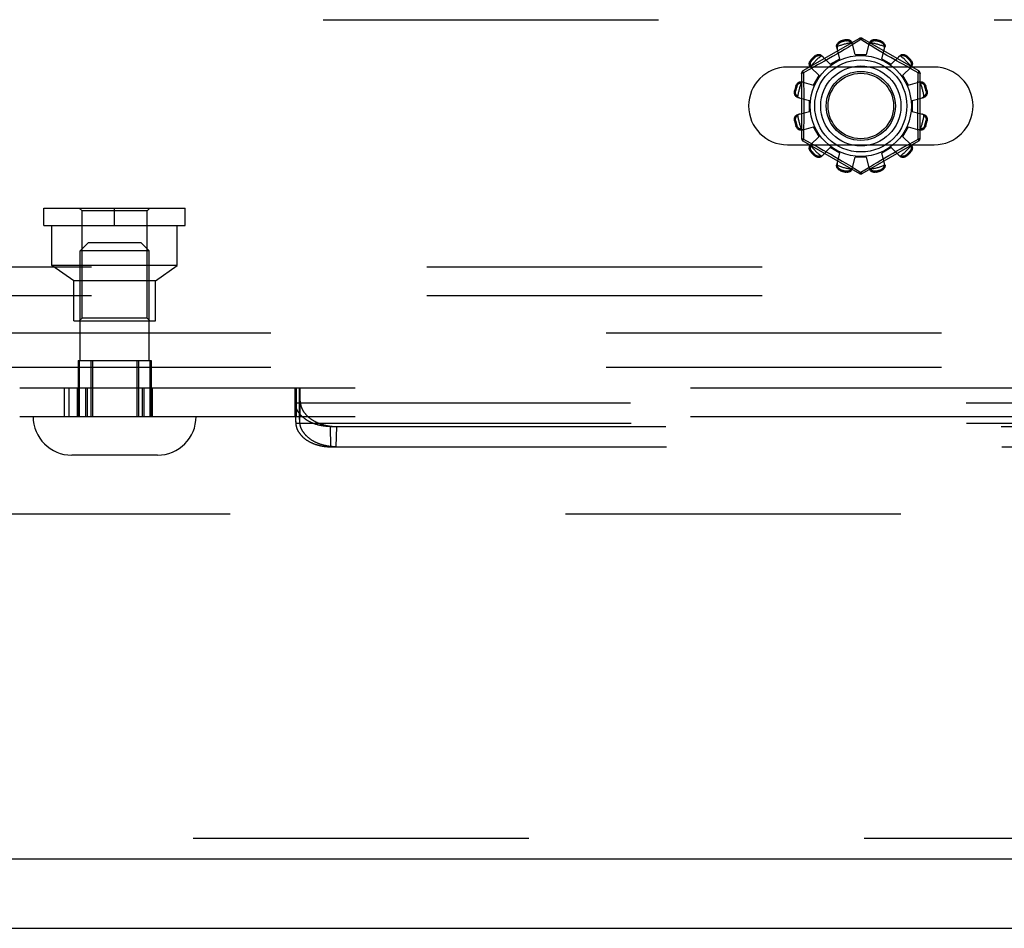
# Model space of a CAD drawing. Header units: inches. Extents: x 0 to 221, y 0 to 143.
# Tile 73 of 256: x 82.54 to 86.11, y 33.45 to 36.74. Entities that reach past the tile are written whole.
import ezdxf

# ---------------------------------------------------------------- set-up
doc = ezdxf.new("R2010")
doc.units = ezdxf.units.IN
doc.header["$LTSCALE"] = 12.142857
doc.header["$MEASUREMENT"] = 0
doc.linetypes.add('HIDDEN', pattern=[0.2, 0.1, -0.1])
doc.layers.get('0').update_dxf_attribs({"linetype": 'CONTINUOUS'})
for name, color, linetype in [('DEFAULT_2', 8, 'HIDDEN'), ('RIGHTHAND_DOOR_ASSEMBLY', 7, 'CONTINUOUS'), ('SUBPANEL', 7, 'CONTINUOUS')]:
    doc.layers.add(name, color=color, linetype=linetype)

msp = doc.modelspace()

# ---------------------------------------------------------------- linework, layer by layer
at = {"color": 7, "linetype": 'Continuous'}
msp.add_line((37.2492, 33.4456), (97.1452, 33.4456), dxfattribs=at)
at = {"layer": 'DEFAULT_2', "color": 8, "linetype": 'HIDDEN'}
for p, q in [((81.213, 36.7371), (89.963, 36.7371)), ((85.583, 36.6694), (85.3785, 36.5513)), ((85.5149, 36.6595), (85.5159, 36.6557)), ((85.5348, 36.6608), (85.5338, 36.6645)), ((85.588, 36.6648), (85.5531, 36.6435)), ((85.568, 36.6106), (85.557, 36.6528)), ((85.5914, 36.6627), (85.588, 36.6648)), ((85.6111, 36.6507), (85.5914, 36.6627)), ((85.7975, 36.5513), (85.593, 36.6694)), ((85.608, 36.6106), (85.619, 36.6528)), ((85.6255, 36.642), (85.6111, 36.6507)), ((85.6421, 36.6645), (85.6411, 36.6608)), ((85.66, 36.6557), (85.661, 36.6595)), ((85.5009, 36.6124), (85.486, 36.6037)), ((85.5123, 36.5957), (85.5007, 36.6377)), ((85.5156, 36.6211), (85.5009, 36.6124)), ((85.5294, 36.6293), (85.5156, 36.6211)), ((85.5419, 36.6368), (85.5294, 36.6293)), ((85.5531, 36.6435), (85.5419, 36.6368)), ((85.568, 36.6106), (85.608, 36.6106)), ((85.6422, 36.6319), (85.6255, 36.642)), ((85.6549, 36.6243), (85.6422, 36.6319)), ((85.6686, 36.6162), (85.6549, 36.6243)), ((85.6636, 36.5957), (85.6752, 36.6377)), ((85.6827, 36.6079), (85.6686, 36.6162)), ((85.4072, 36.5915), (85.41, 36.5887)), ((85.4316, 36.573), (85.4156, 36.5642)), ((85.4238, 36.6025), (85.4211, 36.6053)), ((85.4438, 36.5798), (85.4316, 36.573)), ((85.4571, 36.5873), (85.4438, 36.5798)), ((85.447, 36.6067), (85.4776, 36.5757)), ((85.4712, 36.5953), (85.4571, 36.5873)), ((85.486, 36.6037), (85.4712, 36.5953)), ((85.4776, 36.5757), (85.5123, 36.5957)), ((85.6636, 36.5957), (85.6983, 36.5757)), ((85.6969, 36.5997), (85.6827, 36.6079)), ((85.7107, 36.5918), (85.6969, 36.5997)), ((85.6983, 36.5757), (85.7289, 36.6067)), ((85.742, 36.5743), (85.7302, 36.5809)), ((85.7528, 36.5683), (85.742, 36.5743)), ((85.7549, 36.6053), (85.7521, 36.6025)), ((85.7659, 36.5887), (85.7687, 36.5915)), ((85.8536, 36.5652), (85.3223, 36.5652)), ((85.3735, 36.5427), (85.3735, 36.3065)), ((85.3978, 36.5544), (85.38, 36.5447)), ((85.38, 36.5447), (85.3803, 36.533)), ((85.4156, 36.5642), (85.3978, 36.5544)), ((85.4058, 36.5656), (85.4369, 36.5349)), ((85.739, 36.5349), (85.7701, 36.5656)), ((85.7712, 36.5582), (85.7528, 36.5683)), ((85.796, 36.5447), (85.7712, 36.5582)), ((85.8025, 36.3065), (85.8025, 36.5427)), ((85.3748, 36.5118), (85.4169, 36.5003)), ((85.4169, 36.5003), (85.4369, 36.5349)), ((85.739, 36.5349), (85.759, 36.5003)), ((85.759, 36.5003), (85.8011, 36.5118)), ((85.348, 36.4788), (85.3518, 36.4778)), ((85.3569, 36.4966), (85.3531, 36.4976)), ((85.8229, 36.4976), (85.8191, 36.4966)), ((85.8241, 36.4778), (85.8279, 36.4788)), ((85.3597, 36.4556), (85.402, 36.4446)), ((85.402, 36.4046), (85.402, 36.4446)), ((85.774, 36.4446), (85.8162, 36.4556)), ((85.774, 36.4446), (85.774, 36.4046)), ((85.3597, 36.3936), (85.402, 36.4046)), ((85.774, 36.4046), (85.8162, 36.3936)), ((85.3518, 36.3714), (85.348, 36.3704)), ((85.8279, 36.3704), (85.8241, 36.3714)), ((85.3531, 36.3515), (85.3569, 36.3526)), ((85.3748, 36.3373), (85.4169, 36.3489)), ((85.4369, 36.3143), (85.4169, 36.3489)), ((85.759, 36.3489), (85.739, 36.3143)), ((85.759, 36.3489), (85.8011, 36.3373)), ((85.8191, 36.3526), (85.8229, 36.3515)), ((85.3785, 36.2979), (85.583, 36.1798)), ((85.38, 36.3045), (85.4047, 36.291)), ((85.4047, 36.291), (85.4231, 36.2808)), ((85.4058, 36.2836), (85.4369, 36.3143)), ((85.593, 36.1798), (85.7975, 36.2979)), ((85.739, 36.3143), (85.7701, 36.2836)), ((85.7603, 36.285), (85.7782, 36.2948)), ((85.7782, 36.2948), (85.796, 36.3045)), ((85.796, 36.3045), (85.7957, 36.3162)), ((85.3223, 36.284), (85.8536, 36.284)), ((85.41, 36.2605), (85.4072, 36.2577)), ((85.4397, 36.2717), (85.452, 36.2648)), ((85.447, 36.2425), (85.4776, 36.2735)), ((85.452, 36.2648), (85.4652, 36.2573)), ((85.4652, 36.2573), (85.479, 36.2494)), ((85.5123, 36.2535), (85.4776, 36.2735)), ((85.5007, 36.2114), (85.5123, 36.2535)), ((85.6983, 36.2735), (85.6636, 36.2535)), ((85.6752, 36.2114), (85.6636, 36.2535)), ((85.69, 36.2454), (85.7047, 36.2539)), ((85.6983, 36.2735), (85.7289, 36.2425)), ((85.7047, 36.2539), (85.7188, 36.2619)), ((85.7188, 36.2619), (85.7321, 36.2694)), ((85.7321, 36.2694), (85.7443, 36.2762)), ((85.7443, 36.2762), (85.7603, 36.285)), ((85.7687, 36.2577), (85.7659, 36.2605)), ((85.4211, 36.2439), (85.4238, 36.2467)), ((85.479, 36.2494), (85.4932, 36.2412)), ((85.4932, 36.2412), (85.5074, 36.233)), ((85.5074, 36.233), (85.521, 36.2249)), ((85.521, 36.2249), (85.5337, 36.2173)), ((85.5337, 36.2173), (85.5505, 36.2072)), ((85.557, 36.1964), (85.568, 36.2386)), ((85.608, 36.2386), (85.568, 36.2386)), ((85.619, 36.1964), (85.608, 36.2386)), ((85.6341, 36.2124), (85.6466, 36.2199)), ((85.6466, 36.2199), (85.6604, 36.2281)), ((85.6604, 36.2281), (85.675, 36.2367)), ((85.675, 36.2367), (85.69, 36.2454)), ((85.7521, 36.2467), (85.7549, 36.2439)), ((85.5159, 36.1935), (85.5149, 36.1897)), ((85.5338, 36.1846), (85.5348, 36.1884)), ((85.5505, 36.2072), (85.5648, 36.1985)), ((85.5648, 36.1985), (85.5845, 36.1865)), ((85.5845, 36.1865), (85.588, 36.1844)), ((85.588, 36.1844), (85.6229, 36.2056)), ((85.6229, 36.2056), (85.6341, 36.2124)), ((85.6411, 36.1884), (85.6421, 36.1846)), ((85.661, 36.1897), (85.66, 36.1935)), ((82.6305, 36.0541), (83.1425, 36.0541)), ((82.6305, 35.9911), (82.6305, 36.0541)), ((82.7685, 36.0441), (82.7585, 36.0541)), ((83.0045, 36.0441), (82.7685, 36.0441)), ((82.7685, 35.6561), (82.7685, 36.0441)), ((82.8865, 35.9911), (82.8865, 36.0541)), ((83.0045, 36.0441), (83.0145, 36.0541)), ((83.0045, 35.6561), (83.0045, 36.0441)), ((83.1425, 35.9911), (83.1425, 36.0541)), ((82.6305, 35.9911), (83.1425, 35.9911)), ((82.6595, 35.8461), (82.6595, 35.9911)), ((83.1135, 35.8461), (83.1135, 35.9911)), ((82.7915, 35.9296), (82.7615, 35.8996)), ((83.0115, 35.8996), (82.7615, 35.8996)), ((82.7615, 35.5026), (82.7615, 35.8996)), ((82.7915, 35.9296), (82.9815, 35.9296)), ((82.9815, 35.9296), (83.0115, 35.8996)), ((83.0115, 35.5026), (83.0115, 35.8996)), ((90.088, 35.8411), (81.088, 35.8411)), ((83.1135, 35.8461), (82.6595, 35.8461)), ((82.739, 35.7911), (82.6595, 35.8461)), ((83.034, 35.7911), (83.1135, 35.8461)), ((83.034, 35.7911), (82.739, 35.7911)), ((82.739, 35.6461), (82.739, 35.7911)), ((83.034, 35.6461), (83.034, 35.7911)), ((90.088, 35.7371), (81.088, 35.7371)), ((82.739, 35.6461), (83.034, 35.6461)), ((82.7685, 35.6561), (82.7585, 35.6461)), ((83.0045, 35.6561), (82.7685, 35.6561)), ((83.0045, 35.6561), (83.0145, 35.6461)), ((82.7546, 35.5026), (83.0184, 35.5026)), ((82.7546, 35.5026), (82.7546, 35.2996)), ((82.7585, 35.5026), (82.7585, 35.2996)), ((82.8005, 35.5026), (82.8005, 35.2996)), ((82.8066, 35.5026), (82.8066, 35.2996)), ((82.9664, 35.5026), (82.9664, 35.2996)), ((82.9725, 35.5026), (82.9725, 35.2996)), ((83.0145, 35.5026), (83.0145, 35.2996)), ((83.0184, 35.5026), (83.0184, 35.2996)), ((82.5429, 35.4036), (92.103, 35.4036)), ((82.7034, 35.4036), (82.7034, 35.2996)), ((82.7211, 35.4036), (82.7211, 35.2996)), ((82.7513, 35.4036), (82.7513, 35.2996)), ((82.7561, 35.4036), (82.7561, 35.2996)), ((82.7806, 35.4036), (82.7806, 35.2996)), ((82.7868, 35.4036), (82.7868, 35.2996)), ((82.9865, 35.4036), (82.9865, 35.2996)), ((82.9928, 35.4036), (82.9928, 35.2996)), ((83.0172, 35.4036), (83.0172, 35.2996)), ((83.0221, 35.4036), (83.0221, 35.2996)), ((83.5395, 35.4036), (83.5395, 35.2996)), ((83.5419, 35.3948), (83.542, 35.3962)), ((83.5424, 35.4036), (83.5424, 35.2996)), ((83.5432, 35.2996), (83.5432, 35.4036)), ((83.5434, 35.4036), (83.5434, 35.2996)), ((83.5542, 35.4036), (83.5542, 35.2996)), ((83.5552, 35.4036), (83.5552, 35.2996)), ((83.5554, 35.2996), (83.5554, 35.4036)), ((83.5572, 35.4036), (83.5572, 35.2996)), ((83.5403, 35.3551), (83.5405, 35.3654)), ((83.5405, 35.3654), (83.5408, 35.3733)), ((83.5408, 35.3733), (83.541, 35.3793)), ((83.541, 35.3793), (83.5412, 35.3836)), ((83.5412, 35.3836), (83.5414, 35.3866)), ((83.5414, 35.3866), (83.5415, 35.3893)), ((83.5415, 35.3893), (83.5417, 35.3919)), ((83.5417, 35.3919), (83.5418, 35.3934)), ((83.5418, 35.3934), (83.5419, 35.3948)), ((83.5568, 35.3941), (83.5567, 35.3955)), ((83.5569, 35.3926), (83.5568, 35.3941)), ((83.557, 35.391), (83.5569, 35.3926)), ((83.5572, 35.3884), (83.557, 35.391)), ((83.5573, 35.3856), (83.5572, 35.3884)), ((83.5575, 35.3815), (83.5573, 35.3856)), ((83.5577, 35.377), (83.5575, 35.3815)), ((83.5579, 35.3708), (83.5577, 35.377)), ((83.5582, 35.3625), (83.5579, 35.3708)), ((83.5584, 35.3551), (83.5582, 35.3625)), ((83.5402, 35.3522), (83.5403, 35.3551)), ((83.5404, 35.349), (83.5402, 35.3522)), ((83.542, 35.2786), (83.5402, 35.3521)), ((83.542, 35.2814), (83.5403, 35.3551)), ((83.5404, 35.349), (91.1055, 35.349)), ((83.5567, 35.2814), (83.5584, 35.3551)), ((82.5429, 35.2996), (91.3842, 35.2996)), ((83.5422, 35.2879), (83.5423, 35.2898)), ((83.5423, 35.2898), (83.5424, 35.2915)), ((83.5424, 35.2931), (83.5425, 35.294)), ((83.5424, 35.2915), (83.5424, 35.2931)), ((83.5425, 35.294), (83.5426, 35.2949)), ((83.5426, 35.2949), (83.5426, 35.2957)), ((83.5561, 35.2953), (83.556, 35.2961)), ((83.5561, 35.2945), (83.5561, 35.2953)), ((83.5562, 35.2936), (83.5561, 35.2945)), ((83.5562, 35.2926), (83.5562, 35.2936)), ((83.5563, 35.2909), (83.5562, 35.2926)), ((83.5564, 35.2892), (83.5563, 35.2909)), ((83.542, 35.2814), (83.5421, 35.2852)), ((83.542, 35.2814), (83.542, 35.2786)), ((83.542, 35.2786), (83.5421, 35.2755)), ((83.5421, 35.2852), (83.5422, 35.2879)), ((83.5421, 35.2755), (91.1038, 35.2755)), ((83.5565, 35.2866), (83.5564, 35.2892)), ((83.5566, 35.2837), (83.5565, 35.2866)), ((83.5567, 35.2814), (83.5566, 35.2837)), ((83.668, 35.2633), (90.9778, 35.2633)), ((83.6698, 35.1898), (83.668, 35.2633)), ((83.6888, 35.1898), (83.6905, 35.2633)), ((83.6698, 35.1898), (90.9761, 35.1898)), ((83.0415, 35.1596), (82.7315, 35.1596)), ((95.4472, 34.9456), (68.8432, 34.9456))]:
    msp.add_line(p, q, dxfattribs=at)
for points in [[(85.5007, 36.6377), (85.5003, 36.6395), (85.5002, 36.6414), (85.5003, 36.6433), (85.5006, 36.6452), (85.5012, 36.6471), (85.502, 36.6489), (85.503, 36.6507), (85.5042, 36.6523), (85.5056, 36.6539), (85.5072, 36.6554), (85.509, 36.6567), (85.5109, 36.6578), (85.5129, 36.6587), (85.5149, 36.6595)], [(85.503, 36.6396), (85.5032, 36.6406), (85.5034, 36.6416), (85.5037, 36.6426), (85.5041, 36.6436), (85.5044, 36.6446), (85.5049, 36.6455), (85.5053, 36.6465), (85.5058, 36.6474), (85.5064, 36.6483), (85.507, 36.6492), (85.5077, 36.6501), (85.5085, 36.651), (85.5094, 36.6519), (85.5105, 36.6528), (85.5116, 36.6536), (85.5129, 36.6544), (85.5143, 36.6551), (85.5159, 36.6557)], [(85.5338, 36.6645), (85.5359, 36.6649), (85.5381, 36.6651), (85.5403, 36.6651), (85.5425, 36.6648), (85.5446, 36.6644), (85.5467, 36.6637), (85.5485, 36.6629), (85.5503, 36.6619), (85.5519, 36.6607), (85.5533, 36.6593), (85.5546, 36.6578), (85.5556, 36.6562), (85.5564, 36.6545), (85.557, 36.6528)], [(85.5348, 36.6608), (85.5365, 36.661), (85.5381, 36.6612), (85.5396, 36.6611), (85.541, 36.661), (85.5423, 36.6607), (85.5435, 36.6604), (85.5447, 36.66), (85.5458, 36.6596), (85.5468, 36.6591), (85.5477, 36.6586), (85.5486, 36.6581), (85.5495, 36.6575), (85.5503, 36.6569), (85.5511, 36.6562), (85.5519, 36.6555), (85.5526, 36.6548), (85.5534, 36.6541), (85.5541, 36.6533)], [(85.5588, 36.6457), (85.5584, 36.6471), (85.5578, 36.6484), (85.5571, 36.6497), (85.5562, 36.651), (85.5552, 36.6522), (85.5541, 36.6533)], [(85.583, 36.6694), (85.5833, 36.6695), (85.5838, 36.6693), (85.5843, 36.669), (85.5849, 36.6685), (85.5856, 36.6678), (85.5864, 36.6669), (85.5872, 36.6659), (85.588, 36.6648)], [(85.588, 36.6648), (85.5888, 36.6659), (85.5896, 36.6669), (85.5903, 36.6678), (85.591, 36.6685), (85.5916, 36.669), (85.5922, 36.6693), (85.5926, 36.6694), (85.593, 36.6694)], [(85.6219, 36.6533), (85.6207, 36.6522), (85.6197, 36.651), (85.6189, 36.6497), (85.6181, 36.6484), (85.6176, 36.6471), (85.6171, 36.6457)], [(85.619, 36.6528), (85.6196, 36.6545), (85.6203, 36.6562), (85.6214, 36.6578), (85.6226, 36.6593), (85.6241, 36.6607), (85.6257, 36.6619), (85.6274, 36.6629), (85.6293, 36.6637), (85.6313, 36.6644), (85.6334, 36.6648), (85.6356, 36.6651), (85.6378, 36.6651), (85.64, 36.6649), (85.6421, 36.6645)], [(85.6219, 36.6533), (85.6226, 36.6541), (85.6233, 36.6548), (85.624, 36.6555), (85.6248, 36.6562), (85.6256, 36.6569), (85.6265, 36.6575), (85.6273, 36.6581), (85.6282, 36.6586), (85.6292, 36.6591), (85.6302, 36.6596), (85.6313, 36.66), (85.6324, 36.6604), (85.6336, 36.6607), (85.6349, 36.661), (85.6363, 36.6611), (85.6379, 36.6612), (85.6395, 36.661), (85.6411, 36.6608)], [(85.66, 36.6557), (85.6616, 36.6551), (85.6631, 36.6544), (85.6643, 36.6536), (85.6655, 36.6528), (85.6665, 36.6519), (85.6674, 36.651), (85.6682, 36.6501), (85.6689, 36.6492), (85.6695, 36.6483), (85.6701, 36.6474), (85.6706, 36.6465), (85.6711, 36.6455), (85.6715, 36.6446), (85.6719, 36.6436), (85.6722, 36.6426), (85.6725, 36.6416), (85.6727, 36.6406), (85.6729, 36.6396)], [(85.661, 36.6595), (85.6631, 36.6587), (85.6651, 36.6578), (85.667, 36.6567), (85.6687, 36.6554), (85.6703, 36.6539), (85.6718, 36.6523), (85.673, 36.6507), (85.674, 36.6489), (85.6748, 36.6471), (85.6753, 36.6452), (85.6756, 36.6433), (85.6757, 36.6414), (85.6756, 36.6395), (85.6752, 36.6377)], [(85.4211, 36.6053), (85.4227, 36.6067), (85.4245, 36.608), (85.4265, 36.609), (85.4285, 36.6099), (85.4306, 36.6106), (85.4326, 36.611), (85.4347, 36.6112), (85.4367, 36.6112), (85.4387, 36.611), (85.4406, 36.6105), (85.4424, 36.6099), (85.4441, 36.609), (85.4456, 36.6079), (85.447, 36.6067)], [(85.503, 36.6396), (85.5026, 36.6381), (85.5023, 36.6365), (85.5022, 36.635), (85.5022, 36.6335), (85.5024, 36.632), (85.5027, 36.6306)], [(85.6733, 36.6306), (85.6736, 36.632), (85.6738, 36.6335), (85.6738, 36.635), (85.6737, 36.6365), (85.6734, 36.6381), (85.6729, 36.6396)], [(85.7289, 36.6067), (85.7303, 36.6079), (85.7318, 36.609), (85.7335, 36.6099), (85.7353, 36.6105), (85.7373, 36.611), (85.7393, 36.6112), (85.7413, 36.6112), (85.7433, 36.611), (85.7454, 36.6106), (85.7474, 36.6099), (85.7495, 36.609), (85.7514, 36.608), (85.7532, 36.6067), (85.7549, 36.6053)], [(85.4058, 36.5656), (85.4046, 36.5669), (85.4036, 36.5684), (85.4027, 36.5701), (85.402, 36.572), (85.4016, 36.5739), (85.4013, 36.5759), (85.4013, 36.5779), (85.4015, 36.5799), (85.402, 36.582), (85.4026, 36.5841), (85.4035, 36.5861), (85.4046, 36.588), (85.4058, 36.5898), (85.4072, 36.5915)], [(85.4069, 36.5683), (85.4065, 36.5693), (85.4062, 36.5703), (85.406, 36.5713), (85.4058, 36.5723), (85.4056, 36.5734), (85.4055, 36.5744), (85.4054, 36.5754), (85.4054, 36.5765), (85.4055, 36.5776), (85.4056, 36.5787), (85.4057, 36.5798), (85.406, 36.581), (85.4063, 36.5822), (85.4067, 36.5835), (85.4073, 36.5848), (85.408, 36.5861), (85.409, 36.5874), (85.41, 36.5887)], [(85.4238, 36.6025), (85.4252, 36.6036), (85.4265, 36.6045), (85.4278, 36.6052), (85.4291, 36.6058), (85.4304, 36.6063), (85.4316, 36.6066), (85.4328, 36.6068), (85.4339, 36.607), (85.435, 36.6071), (85.4361, 36.6071), (85.4371, 36.6071), (85.4382, 36.607), (85.4392, 36.6069), (85.4402, 36.6068), (85.4413, 36.6066), (85.4423, 36.6063), (85.4433, 36.606), (85.4443, 36.6057)], [(85.4522, 36.6015), (85.4511, 36.6025), (85.4499, 36.6033), (85.4486, 36.6041), (85.4473, 36.6048), (85.4458, 36.6053), (85.4443, 36.6057)], [(85.7302, 36.5809), (85.7174, 36.5881), (85.7107, 36.5918)], [(85.7317, 36.6057), (85.7301, 36.6053), (85.7287, 36.6048), (85.7273, 36.6041), (85.726, 36.6033), (85.7248, 36.6025), (85.7238, 36.6015)], [(85.7317, 36.6057), (85.7327, 36.606), (85.7337, 36.6063), (85.7347, 36.6066), (85.7357, 36.6068), (85.7367, 36.6069), (85.7378, 36.607), (85.7388, 36.6071), (85.7399, 36.6071), (85.7409, 36.6071), (85.7421, 36.607), (85.7432, 36.6068), (85.7444, 36.6066), (85.7456, 36.6063), (85.7468, 36.6058), (85.7481, 36.6052), (85.7495, 36.6045), (85.7508, 36.6036), (85.7521, 36.6025)], [(85.7659, 36.5887), (85.767, 36.5874), (85.7679, 36.5861), (85.7686, 36.5847), (85.7692, 36.5834), (85.7696, 36.5822), (85.77, 36.581), (85.7702, 36.5798), (85.7704, 36.5787), (85.7705, 36.5775), (85.7705, 36.5765), (85.7705, 36.5754), (85.7704, 36.5744), (85.7703, 36.5733), (85.7701, 36.5723), (85.7699, 36.5713), (85.7697, 36.5703), (85.7694, 36.5693), (85.7691, 36.5683)], [(85.7687, 36.5915), (85.7701, 36.5898), (85.7713, 36.588), (85.7724, 36.5861), (85.7733, 36.5841), (85.774, 36.582), (85.7744, 36.5799), (85.7746, 36.5779), (85.7746, 36.5759), (85.7744, 36.5739), (85.7739, 36.572), (85.7732, 36.5701), (85.7724, 36.5684), (85.7713, 36.5669), (85.7701, 36.5656)], [(85.3735, 36.5427), (85.3736, 36.543), (85.3739, 36.5433), (85.3745, 36.5436), (85.3752, 36.5439), (85.3762, 36.5441), (85.3773, 36.5444), (85.3786, 36.5445), (85.38, 36.5447)], [(85.38, 36.5447), (85.3794, 36.5459), (85.3789, 36.5471), (85.3785, 36.5482), (85.3783, 36.5492), (85.3782, 36.55), (85.3781, 36.5506), (85.3783, 36.5511), (85.3785, 36.5513)], [(85.4069, 36.5683), (85.4073, 36.5668), (85.4078, 36.5653), (85.4084, 36.5639), (85.4092, 36.5626), (85.4101, 36.5614), (85.4111, 36.5604)], [(85.7649, 36.5604), (85.7658, 36.5614), (85.7667, 36.5626), (85.7675, 36.5639), (85.7681, 36.5653), (85.7687, 36.5668), (85.7691, 36.5683)], [(85.7949, 36.4971), (85.7957, 36.533), (85.796, 36.5447)], [(85.7975, 36.5513), (85.7977, 36.5511), (85.7978, 36.5506), (85.7978, 36.55), (85.7976, 36.5492), (85.7974, 36.5482), (85.797, 36.5471), (85.7965, 36.5459), (85.796, 36.5447)], [(85.796, 36.5447), (85.7974, 36.5446), (85.7986, 36.5444), (85.7997, 36.5441), (85.8007, 36.5439), (85.8015, 36.5436), (85.802, 36.5433), (85.8024, 36.543), (85.8025, 36.5427)], [(85.3531, 36.4976), (85.3538, 36.4997), (85.3547, 36.5017), (85.3559, 36.5036), (85.3572, 36.5054), (85.3586, 36.507), (85.3602, 36.5084), (85.3619, 36.5096), (85.3636, 36.5106), (85.3655, 36.5114), (85.3674, 36.5119), (85.3693, 36.5123), (85.3712, 36.5124), (85.373, 36.5122), (85.3748, 36.5118)], [(85.3569, 36.4966), (85.3575, 36.4982), (85.3582, 36.4997), (85.3589, 36.501), (85.3598, 36.5021), (85.3606, 36.5031), (85.3615, 36.504), (85.3624, 36.5048), (85.3633, 36.5055), (85.3642, 36.5062), (85.3652, 36.5067), (85.3661, 36.5072), (85.367, 36.5077), (85.368, 36.5081), (85.3689, 36.5085), (85.3699, 36.5088), (85.3709, 36.5091), (85.3719, 36.5094), (85.373, 36.5096)], [(85.3819, 36.5099), (85.3805, 36.5102), (85.379, 36.5104), (85.3775, 36.5104), (85.376, 36.5103), (85.3745, 36.51), (85.373, 36.5096)], [(85.3803, 36.533), (85.381, 36.4971), (85.3813, 36.485), (85.3815, 36.4729), (85.3816, 36.4608), (85.3817, 36.4487), (85.3818, 36.4367), (85.3818, 36.4246), (85.3818, 36.4125), (85.3817, 36.4004), (85.3816, 36.3883), (85.3815, 36.3762), (85.3813, 36.3641), (85.381, 36.352)], [(85.803, 36.5096), (85.8014, 36.51), (85.7999, 36.5103), (85.7984, 36.5104), (85.7969, 36.5104), (85.7954, 36.5102), (85.794, 36.5099)], [(85.8011, 36.5118), (85.8029, 36.5122), (85.8047, 36.5124), (85.8066, 36.5123), (85.8086, 36.5119), (85.8105, 36.5114), (85.8123, 36.5106), (85.8141, 36.5096), (85.8157, 36.5084), (85.8173, 36.507), (85.8187, 36.5054), (85.82, 36.5036), (85.8212, 36.5017), (85.8221, 36.4997), (85.8229, 36.4976)], [(85.803, 36.5096), (85.804, 36.5094), (85.805, 36.5091), (85.806, 36.5088), (85.807, 36.5085), (85.808, 36.5081), (85.8089, 36.5077), (85.8099, 36.5072), (85.8108, 36.5067), (85.8117, 36.5062), (85.8126, 36.5055), (85.8135, 36.5048), (85.8144, 36.504), (85.8153, 36.5031), (85.8162, 36.5021), (85.817, 36.501), (85.8178, 36.4997), (85.8185, 36.4982), (85.8191, 36.4966)], [(85.3597, 36.4556), (85.358, 36.4562), (85.3564, 36.457), (85.3547, 36.458), (85.3532, 36.4592), (85.3519, 36.4607), (85.3507, 36.4623), (85.3497, 36.464), (85.3488, 36.4659), (85.3482, 36.4679), (85.3477, 36.47), (85.3475, 36.4722), (85.3474, 36.4744), (85.3476, 36.4766), (85.348, 36.4788)], [(85.3593, 36.4585), (85.3585, 36.4592), (85.3577, 36.4599), (85.357, 36.4607), (85.3563, 36.4614), (85.3557, 36.4622), (85.3551, 36.4631), (85.3545, 36.464), (85.3539, 36.4649), (85.3534, 36.4658), (85.353, 36.4668), (85.3525, 36.4679), (85.3521, 36.469), (85.3518, 36.4702), (85.3516, 36.4716), (85.3514, 36.473), (85.3514, 36.4745), (85.3515, 36.4761), (85.3518, 36.4778)], [(85.7957, 36.3162), (85.7949, 36.3521), (85.7947, 36.3641), (85.7945, 36.3762), (85.7943, 36.3883), (85.7942, 36.4004), (85.7941, 36.4125), (85.7941, 36.4246), (85.7941, 36.4367), (85.7942, 36.4488), (85.7943, 36.4608), (85.7945, 36.473), (85.7947, 36.4851), (85.7949, 36.4971)], [(85.8279, 36.4788), (85.8283, 36.4766), (85.8285, 36.4744), (85.8285, 36.4722), (85.8282, 36.47), (85.8278, 36.4679), (85.8271, 36.4659), (85.8263, 36.464), (85.8253, 36.4623), (85.8241, 36.4607), (85.8227, 36.4592), (85.8212, 36.458), (85.8196, 36.457), (85.8179, 36.4562), (85.8162, 36.4556)], [(85.8241, 36.4778), (85.8244, 36.4761), (85.8245, 36.4745), (85.8245, 36.473), (85.8243, 36.4715), (85.8241, 36.4702), (85.8238, 36.469), (85.8234, 36.4679), (85.823, 36.4668), (85.8225, 36.4658), (85.822, 36.4648), (85.8214, 36.4639), (85.8209, 36.4631), (85.8203, 36.4622), (85.8196, 36.4614), (85.8189, 36.4607), (85.8182, 36.4599), (85.8174, 36.4592), (85.8167, 36.4585)], [(85.3593, 36.4585), (85.3604, 36.4574), (85.3616, 36.4564), (85.3628, 36.4555), (85.3641, 36.4548), (85.3655, 36.4542), (85.3669, 36.4537)], [(85.8091, 36.4537), (85.8104, 36.4542), (85.8118, 36.4548), (85.8131, 36.4555), (85.8144, 36.4564), (85.8155, 36.4574), (85.8167, 36.4585)], [(85.3669, 36.3954), (85.3655, 36.395), (85.3641, 36.3944), (85.3628, 36.3937), (85.3616, 36.3928), (85.3604, 36.3918), (85.3593, 36.3907)], [(85.8167, 36.3907), (85.8155, 36.3918), (85.8144, 36.3928), (85.8131, 36.3937), (85.8118, 36.3944), (85.8104, 36.395), (85.8091, 36.3954)], [(85.348, 36.3704), (85.3476, 36.3726), (85.3474, 36.3747), (85.3475, 36.377), (85.3477, 36.3792), (85.3482, 36.3813), (85.3488, 36.3833), (85.3497, 36.3852), (85.3507, 36.3869), (85.3519, 36.3885), (85.3532, 36.3899), (85.3547, 36.3912), (85.3564, 36.3922), (85.358, 36.393), (85.3597, 36.3936)], [(85.3518, 36.3714), (85.3515, 36.3731), (85.3514, 36.3747), (85.3514, 36.3762), (85.3516, 36.3776), (85.3518, 36.379), (85.3522, 36.3802), (85.3525, 36.3813), (85.353, 36.3824), (85.3534, 36.3834), (85.3539, 36.3843), (85.3545, 36.3852), (85.3551, 36.3861), (85.3557, 36.3869), (85.3563, 36.3877), (85.357, 36.3885), (85.3577, 36.3893), (85.3585, 36.39), (85.3593, 36.3907)], [(85.8162, 36.3936), (85.8179, 36.393), (85.8196, 36.3922), (85.8212, 36.3912), (85.8227, 36.3899), (85.8241, 36.3885), (85.8253, 36.3869), (85.8263, 36.3852), (85.8271, 36.3833), (85.8278, 36.3813), (85.8282, 36.3792), (85.8285, 36.377), (85.8285, 36.3747), (85.8283, 36.3726), (85.8279, 36.3704)], [(85.8167, 36.3907), (85.8174, 36.39), (85.8182, 36.3893), (85.8189, 36.3885), (85.8196, 36.3877), (85.8203, 36.3869), (85.8209, 36.3861), (85.8215, 36.3852), (85.822, 36.3843), (85.8225, 36.3834), (85.823, 36.3824), (85.8234, 36.3813), (85.8238, 36.3801), (85.8241, 36.3789), (85.8243, 36.3776), (85.8245, 36.3762), (85.8245, 36.3747), (85.8244, 36.3731), (85.8241, 36.3714)], [(85.3748, 36.3373), (85.373, 36.337), (85.3712, 36.3368), (85.3693, 36.3369), (85.3674, 36.3372), (85.3655, 36.3378), (85.3636, 36.3386), (85.3619, 36.3396), (85.3602, 36.3408), (85.3586, 36.3422), (85.3572, 36.3438), (85.3559, 36.3456), (85.3547, 36.3475), (85.3538, 36.3495), (85.3531, 36.3515)], [(85.373, 36.3396), (85.3719, 36.3398), (85.3709, 36.3401), (85.3699, 36.3404), (85.3689, 36.3407), (85.368, 36.3411), (85.367, 36.3415), (85.3661, 36.3419), (85.3652, 36.3425), (85.3642, 36.343), (85.3633, 36.3437), (85.3624, 36.3444), (85.3615, 36.3452), (85.3606, 36.3461), (85.3598, 36.3471), (85.3589, 36.3482), (85.3582, 36.3495), (85.3575, 36.351), (85.3569, 36.3526)], [(85.373, 36.3396), (85.3745, 36.3392), (85.376, 36.3389), (85.3775, 36.3388), (85.379, 36.3388), (85.3805, 36.339), (85.3819, 36.3393)], [(85.381, 36.352), (85.3803, 36.3162), (85.38, 36.3045)], [(85.794, 36.3393), (85.7954, 36.339), (85.7969, 36.3388), (85.7984, 36.3388), (85.7999, 36.3389), (85.8014, 36.3392), (85.803, 36.3396)], [(85.8229, 36.3515), (85.8221, 36.3495), (85.8212, 36.3475), (85.82, 36.3456), (85.8187, 36.3438), (85.8173, 36.3422), (85.8157, 36.3408), (85.8141, 36.3396), (85.8123, 36.3386), (85.8105, 36.3378), (85.8086, 36.3372), (85.8066, 36.3369), (85.8047, 36.3368), (85.8029, 36.337), (85.8011, 36.3373)], [(85.8191, 36.3526), (85.8185, 36.351), (85.8178, 36.3495), (85.817, 36.3482), (85.8161, 36.3471), (85.8153, 36.3461), (85.8144, 36.3452), (85.8135, 36.3444), (85.8126, 36.3436), (85.8117, 36.343), (85.8108, 36.3424), (85.8098, 36.3419), (85.8089, 36.3415), (85.808, 36.3411), (85.807, 36.3407), (85.806, 36.3404), (85.805, 36.3401), (85.804, 36.3398), (85.803, 36.3396)], [(85.38, 36.3045), (85.3786, 36.3046), (85.3773, 36.3048), (85.3762, 36.305), (85.3752, 36.3053), (85.3745, 36.3056), (85.3739, 36.3059), (85.3736, 36.3062), (85.3735, 36.3065)], [(85.3785, 36.2979), (85.3782, 36.2981), (85.3781, 36.2986), (85.3782, 36.2992), (85.3783, 36.3), (85.3785, 36.301), (85.3789, 36.3021), (85.3794, 36.3032), (85.38, 36.3045)], [(85.4111, 36.2888), (85.4101, 36.2877), (85.4092, 36.2866), (85.4084, 36.2853), (85.4078, 36.2839), (85.4073, 36.2824), (85.4069, 36.2809)], [(85.7691, 36.2809), (85.7687, 36.2824), (85.7681, 36.2839), (85.7675, 36.2853), (85.7667, 36.2866), (85.7658, 36.2877), (85.7649, 36.2888)], [(85.8025, 36.3065), (85.8024, 36.3062), (85.802, 36.3059), (85.8015, 36.3056), (85.8007, 36.3053), (85.7997, 36.305), (85.7986, 36.3048), (85.7974, 36.3046), (85.796, 36.3045)], [(85.796, 36.3045), (85.7966, 36.3032), (85.797, 36.3021), (85.7974, 36.301), (85.7976, 36.3), (85.7978, 36.2992), (85.7978, 36.2986), (85.7977, 36.2981), (85.7975, 36.2979)], [(85.4072, 36.2577), (85.4058, 36.2594), (85.4046, 36.2612), (85.4035, 36.2631), (85.4026, 36.2651), (85.402, 36.2672), (85.4015, 36.2693), (85.4013, 36.2713), (85.4013, 36.2733), (85.4016, 36.2753), (85.402, 36.2772), (85.4027, 36.279), (85.4036, 36.2807), (85.4046, 36.2823), (85.4058, 36.2836)], [(85.41, 36.2605), (85.4089, 36.2618), (85.408, 36.2631), (85.4073, 36.2644), (85.4067, 36.2657), (85.4063, 36.267), (85.406, 36.2682), (85.4057, 36.2694), (85.4056, 36.2705), (85.4055, 36.2716), (85.4054, 36.2727), (85.4054, 36.2738), (85.4055, 36.2748), (85.4056, 36.2758), (85.4058, 36.2769), (85.406, 36.2779), (85.4062, 36.2789), (85.4065, 36.2799), (85.4069, 36.2809)], [(85.4231, 36.2808), (85.4339, 36.2749), (85.4397, 36.2717)], [(85.7691, 36.2809), (85.7694, 36.2799), (85.7697, 36.2789), (85.7699, 36.2779), (85.7701, 36.2769), (85.7703, 36.2758), (85.7704, 36.2748), (85.7705, 36.2738), (85.7705, 36.2727), (85.7705, 36.2716), (85.7704, 36.2705), (85.7702, 36.2694), (85.77, 36.2682), (85.7696, 36.267), (85.7692, 36.2657), (85.7686, 36.2644), (85.7679, 36.2631), (85.767, 36.2618), (85.7659, 36.2605)], [(85.7701, 36.2836), (85.7713, 36.2823), (85.7724, 36.2807), (85.7732, 36.279), (85.7739, 36.2772), (85.7744, 36.2753), (85.7746, 36.2733), (85.7746, 36.2713), (85.7744, 36.2693), (85.774, 36.2672), (85.7733, 36.2651), (85.7724, 36.2631), (85.7713, 36.2612), (85.7701, 36.2594), (85.7687, 36.2577)], [(85.447, 36.2425), (85.4456, 36.2412), (85.4441, 36.2402), (85.4424, 36.2393), (85.4406, 36.2386), (85.4387, 36.2382), (85.4367, 36.2379), (85.4347, 36.2379), (85.4326, 36.2382), (85.4306, 36.2386), (85.4285, 36.2393), (85.4265, 36.2401), (85.4245, 36.2412), (85.4227, 36.2425), (85.4211, 36.2439)], [(85.4443, 36.2435), (85.4433, 36.2432), (85.4423, 36.2429), (85.4413, 36.2426), (85.4402, 36.2424), (85.4392, 36.2423), (85.4382, 36.2421), (85.4371, 36.2421), (85.4361, 36.242), (85.435, 36.2421), (85.4339, 36.2422), (85.4327, 36.2423), (85.4316, 36.2426), (85.4304, 36.2429), (85.4291, 36.2434), (85.4278, 36.2439), (85.4265, 36.2447), (85.4252, 36.2456), (85.4238, 36.2467)], [(85.4443, 36.2435), (85.4458, 36.2439), (85.4473, 36.2444), (85.4486, 36.2451), (85.4499, 36.2458), (85.4511, 36.2467), (85.4522, 36.2477)], [(85.5027, 36.2186), (85.5024, 36.2171), (85.5022, 36.2157), (85.5022, 36.2142), (85.5023, 36.2126), (85.5026, 36.2111), (85.503, 36.2096)], [(85.6729, 36.2096), (85.6734, 36.2111), (85.6737, 36.2126), (85.6738, 36.2142), (85.6738, 36.2157), (85.6736, 36.2171), (85.6733, 36.2186)], [(85.7238, 36.2477), (85.7248, 36.2467), (85.726, 36.2458), (85.7273, 36.2451), (85.7287, 36.2444), (85.7301, 36.2439), (85.7317, 36.2435)], [(85.7549, 36.2439), (85.7532, 36.2425), (85.7514, 36.2412), (85.7495, 36.2401), (85.7474, 36.2393), (85.7454, 36.2386), (85.7433, 36.2382), (85.7413, 36.2379), (85.7393, 36.2379), (85.7373, 36.2382), (85.7353, 36.2386), (85.7335, 36.2393), (85.7318, 36.2402), (85.7303, 36.2412), (85.7289, 36.2425)], [(85.7521, 36.2467), (85.7508, 36.2456), (85.7494, 36.2447), (85.7481, 36.2439), (85.7468, 36.2434), (85.7456, 36.2429), (85.7443, 36.2426), (85.7432, 36.2423), (85.742, 36.2422), (85.7409, 36.2421), (85.7398, 36.242), (85.7388, 36.2421), (85.7378, 36.2421), (85.7367, 36.2423), (85.7357, 36.2424), (85.7347, 36.2426), (85.7337, 36.2429), (85.7327, 36.2432), (85.7317, 36.2435)], [(85.5149, 36.1897), (85.5129, 36.1904), (85.5109, 36.1914), (85.509, 36.1925), (85.5072, 36.1938), (85.5056, 36.1953), (85.5042, 36.1968), (85.503, 36.1985), (85.502, 36.2002), (85.5012, 36.2021), (85.5006, 36.204), (85.5003, 36.2059), (85.5002, 36.2078), (85.5003, 36.2097), (85.5007, 36.2114)], [(85.5159, 36.1935), (85.5143, 36.1941), (85.5129, 36.1948), (85.5116, 36.1956), (85.5104, 36.1964), (85.5094, 36.1973), (85.5085, 36.1982), (85.5077, 36.1991), (85.507, 36.2), (85.5064, 36.2009), (85.5058, 36.2018), (85.5053, 36.2027), (85.5048, 36.2036), (85.5044, 36.2046), (85.5041, 36.2056), (85.5037, 36.2066), (85.5034, 36.2076), (85.5032, 36.2086), (85.503, 36.2096)], [(85.557, 36.1964), (85.5564, 36.1946), (85.5556, 36.193), (85.5546, 36.1914), (85.5533, 36.1899), (85.5519, 36.1885), (85.5503, 36.1873), (85.5485, 36.1863), (85.5467, 36.1855), (85.5446, 36.1848), (85.5425, 36.1843), (85.5403, 36.1841), (85.5381, 36.1841), (85.5359, 36.1842), (85.5338, 36.1846)], [(85.5541, 36.1959), (85.5534, 36.1951), (85.5526, 36.1944), (85.5519, 36.1936), (85.5511, 36.193), (85.5503, 36.1923), (85.5495, 36.1917), (85.5486, 36.1911), (85.5477, 36.1906), (85.5467, 36.19), (85.5457, 36.1896), (85.5447, 36.1891), (85.5435, 36.1888), (85.5423, 36.1885), (85.541, 36.1882), (85.5396, 36.1881), (85.5381, 36.188), (85.5365, 36.1882), (85.5348, 36.1884)], [(85.5541, 36.1959), (85.5552, 36.197), (85.5562, 36.1982), (85.5571, 36.1995), (85.5578, 36.2008), (85.5584, 36.2021), (85.5588, 36.2035)], [(85.588, 36.1844), (85.5872, 36.1833), (85.5864, 36.1823), (85.5856, 36.1814), (85.5849, 36.1807), (85.5843, 36.1802), (85.5838, 36.1799), (85.5833, 36.1797), (85.583, 36.1798)], [(85.593, 36.1798), (85.5926, 36.1797), (85.5922, 36.1799), (85.5916, 36.1802), (85.591, 36.1807), (85.5903, 36.1814), (85.5896, 36.1823), (85.5888, 36.1833), (85.588, 36.1844)], [(85.6171, 36.2035), (85.6176, 36.2021), (85.6181, 36.2008), (85.6189, 36.1995), (85.6197, 36.1982), (85.6207, 36.197), (85.6219, 36.1959)], [(85.6421, 36.1846), (85.64, 36.1842), (85.6378, 36.1841), (85.6356, 36.1841), (85.6334, 36.1843), (85.6313, 36.1848), (85.6293, 36.1855), (85.6274, 36.1863), (85.6257, 36.1873), (85.6241, 36.1885), (85.6226, 36.1899), (85.6214, 36.1914), (85.6203, 36.193), (85.6196, 36.1946), (85.619, 36.1964)], [(85.6411, 36.1884), (85.6395, 36.1882), (85.6378, 36.188), (85.6363, 36.1881), (85.6349, 36.1882), (85.6336, 36.1885), (85.6324, 36.1888), (85.6312, 36.1892), (85.6302, 36.1896), (85.6292, 36.1901), (85.6282, 36.1906), (85.6273, 36.1911), (85.6265, 36.1917), (85.6256, 36.1923), (85.6248, 36.193), (85.624, 36.1936), (85.6233, 36.1944), (85.6226, 36.1951), (85.6219, 36.1959)], [(85.6729, 36.2096), (85.6727, 36.2086), (85.6725, 36.2075), (85.6722, 36.2065), (85.6719, 36.2056), (85.6715, 36.2046), (85.6711, 36.2036), (85.6706, 36.2027), (85.6701, 36.2018), (85.6695, 36.2009), (85.6689, 36.1999), (85.6682, 36.199), (85.6674, 36.1981), (85.6665, 36.1973), (85.6655, 36.1964), (85.6643, 36.1956), (85.663, 36.1948), (85.6616, 36.1941), (85.66, 36.1935)], [(85.6752, 36.2114), (85.6756, 36.2097), (85.6757, 36.2078), (85.6756, 36.2059), (85.6753, 36.204), (85.6748, 36.2021), (85.674, 36.2002), (85.673, 36.1985), (85.6718, 36.1968), (85.6703, 36.1953), (85.6687, 36.1938), (85.667, 36.1925), (85.6651, 36.1914), (85.6631, 36.1904), (85.661, 36.1897)], [(83.542, 35.3962), (83.5421, 35.3974), (83.5421, 35.398), (83.5422, 35.3985), (83.5422, 35.399), (83.5423, 35.3995), (83.5423, 35.4), (83.5424, 35.4004), (83.5425, 35.4008), (83.5425, 35.4012), (83.5426, 35.4016), (83.5426, 35.4019), (83.5427, 35.4022), (83.5427, 35.4024), (83.5428, 35.4027), (83.5428, 35.4029), (83.5429, 35.4031), (83.5429, 35.4032), (83.543, 35.4034), (83.543, 35.4035), (83.5431, 35.4035), (83.5431, 35.4036), (83.5432, 35.4036)], [(83.5566, 35.3974), (83.5565, 35.398), (83.5565, 35.3985), (83.5564, 35.399), (83.5564, 35.3995), (83.5563, 35.4), (83.5562, 35.4004), (83.5562, 35.4008), (83.5561, 35.4012), (83.5561, 35.4016), (83.556, 35.4019), (83.556, 35.4022), (83.5559, 35.4024), (83.5559, 35.4027), (83.5558, 35.4029), (83.5558, 35.4031), (83.5557, 35.4032), (83.5557, 35.4034), (83.5556, 35.4035), (83.5556, 35.4035), (83.5555, 35.4036), (83.5554, 35.4036)], [(83.5567, 35.3955), (83.5567, 35.3962), (83.5566, 35.3974)], [(83.668, 35.2633), (83.6662, 35.2633), (83.6644, 35.2634), (83.6626, 35.2634), (83.6608, 35.2635), (83.659, 35.2635), (83.6572, 35.2636), (83.6554, 35.2638), (83.6536, 35.2639), (83.6518, 35.264), (83.65, 35.2642), (83.6483, 35.2644), (83.6465, 35.2646), (83.6447, 35.2648), (83.6429, 35.2651), (83.6412, 35.2653), (83.6394, 35.2656), (83.6376, 35.2659), (83.6359, 35.2662), (83.6342, 35.2665), (83.6324, 35.2669), (83.6307, 35.2672), (83.629, 35.2676), (83.6273, 35.268), (83.6256, 35.2684), (83.6239, 35.2688), (83.6222, 35.2693), (83.6205, 35.2697), (83.6188, 35.2702), (83.6172, 35.2707), (83.6155, 35.2712), (83.6139, 35.2717), (83.6123, 35.2723), (83.6107, 35.2729), (83.6091, 35.2734), (83.6075, 35.274), (83.6059, 35.2746), (83.6043, 35.2752), (83.6028, 35.2759), (83.6012, 35.2765), (83.5997, 35.2772), (83.5982, 35.2779), (83.5967, 35.2786), (83.5952, 35.2793), (83.5937, 35.28), (83.5923, 35.2808), (83.5908, 35.2815), (83.5894, 35.2823), (83.588, 35.2831), (83.5866, 35.2839), (83.5852, 35.2847), (83.5839, 35.2855), (83.5825, 35.2864), (83.5812, 35.2872), (83.5799, 35.2881), (83.5786, 35.289), (83.5773, 35.2899), (83.5761, 35.2908), (83.5748, 35.2917), (83.5736, 35.2926), (83.5724, 35.2936), (83.5712, 35.2945), (83.5701, 35.2955), (83.5689, 35.2965), (83.5678, 35.2974), (83.5667, 35.2984), (83.5656, 35.2995), (83.5646, 35.3005), (83.5635, 35.3015), (83.5625, 35.3025), (83.5615, 35.3036), (83.5605, 35.3047), (83.5595, 35.3057), (83.5586, 35.3068), (83.5577, 35.3079), (83.5568, 35.309), (83.5559, 35.3101), (83.5551, 35.3112), (83.5542, 35.3124), (83.5534, 35.3135), (83.5527, 35.3147), (83.5519, 35.3158), (83.5512, 35.317), (83.5504, 35.3181), (83.5498, 35.3193), (83.5491, 35.3205), (83.5484, 35.3217), (83.5478, 35.3229), (83.5472, 35.3241), (83.5466, 35.3253), (83.5461, 35.3265), (83.5456, 35.3277), (83.5451, 35.3289), (83.5446, 35.3302), (83.5441, 35.3314), (83.5437, 35.3326), (83.5433, 35.3339), (83.5429, 35.3351), (83.5426, 35.3364), (83.5422, 35.3376), (83.5419, 35.3389), (83.5417, 35.3401), (83.5414, 35.3414), (83.5412, 35.3427), (83.541, 35.3439), (83.5408, 35.3452), (83.5406, 35.3465), (83.5405, 35.3477), (83.5404, 35.349)], [(83.5584, 35.3551), (83.5584, 35.3541), (83.5585, 35.3531), (83.5585, 35.3521), (83.5586, 35.3511), (83.5587, 35.3501), (83.5588, 35.349)], [(83.5588, 35.349), (83.559, 35.3477), (83.5592, 35.3465), (83.5594, 35.3452), (83.5597, 35.3439), (83.5599, 35.3427), (83.5602, 35.3414), (83.5605, 35.3401), (83.5609, 35.3389), (83.5612, 35.3376), (83.5616, 35.3364), (83.562, 35.3351), (83.5625, 35.3339), (83.5629, 35.3326), (83.5634, 35.3314), (83.5639, 35.3302), (83.5645, 35.3289), (83.565, 35.3277), (83.5656, 35.3265), (83.5662, 35.3253), (83.5668, 35.3241), (83.5675, 35.3229), (83.5682, 35.3217), (83.5689, 35.3205), (83.5696, 35.3193), (83.5703, 35.3181), (83.5711, 35.317), (83.5719, 35.3158), (83.5727, 35.3147), (83.5736, 35.3135), (83.5744, 35.3124), (83.5753, 35.3112), (83.5762, 35.3101), (83.5771, 35.309), (83.5781, 35.3079), (83.579, 35.3068), (83.58, 35.3057), (83.581, 35.3047), (83.5821, 35.3036), (83.5831, 35.3025), (83.5842, 35.3015), (83.5853, 35.3005), (83.5864, 35.2995), (83.5875, 35.2984), (83.5887, 35.2974), (83.5898, 35.2965), (83.591, 35.2955), (83.5922, 35.2945), (83.5935, 35.2936), (83.5947, 35.2926), (83.596, 35.2917), (83.5973, 35.2908), (83.5986, 35.2899), (83.5999, 35.289), (83.6012, 35.2881), (83.6026, 35.2872), (83.6039, 35.2864), (83.6053, 35.2855), (83.6067, 35.2847), (83.6081, 35.2839), (83.6096, 35.2831), (83.611, 35.2823), (83.6125, 35.2815), (83.6139, 35.2808), (83.6154, 35.28), (83.6169, 35.2793), (83.6185, 35.2786), (83.62, 35.2779), (83.6215, 35.2772), (83.6231, 35.2765), (83.6247, 35.2759), (83.6262, 35.2752), (83.6278, 35.2746), (83.6294, 35.274), (83.6311, 35.2734), (83.6327, 35.2729), (83.6343, 35.2723), (83.636, 35.2717), (83.6376, 35.2712), (83.6393, 35.2707), (83.641, 35.2702), (83.6427, 35.2697), (83.6444, 35.2693), (83.6461, 35.2688), (83.6478, 35.2684), (83.6495, 35.268), (83.6513, 35.2676), (83.653, 35.2672), (83.6547, 35.2669), (83.6565, 35.2665), (83.6582, 35.2662), (83.66, 35.2659), (83.6618, 35.2656), (83.6635, 35.2653), (83.6653, 35.2651), (83.6671, 35.2648), (83.6689, 35.2646), (83.6707, 35.2644), (83.6725, 35.2642), (83.6743, 35.264), (83.6761, 35.2639), (83.6779, 35.2638), (83.6797, 35.2636), (83.6815, 35.2635), (83.6833, 35.2635), (83.6851, 35.2634), (83.6869, 35.2634), (83.6887, 35.2633), (83.6905, 35.2633)], [(83.5426, 35.2957), (83.5427, 35.2964), (83.5427, 35.2968), (83.5427, 35.2971), (83.5428, 35.2974), (83.5428, 35.2977), (83.5428, 35.2979), (83.5428, 35.2982), (83.5429, 35.2984), (83.5429, 35.2986), (83.5429, 35.2988), (83.543, 35.299), (83.543, 35.2991), (83.543, 35.2992), (83.5431, 35.2993), (83.5431, 35.2994), (83.5431, 35.2995), (83.5431, 35.2996), (83.5432, 35.2996), (83.5432, 35.2996)], [(83.556, 35.2961), (83.556, 35.2964), (83.5559, 35.2968), (83.5559, 35.2971), (83.5559, 35.2974), (83.5559, 35.2977), (83.5558, 35.2979), (83.5558, 35.2982), (83.5558, 35.2984), (83.5557, 35.2986), (83.5557, 35.2988), (83.5557, 35.299), (83.5557, 35.2991), (83.5556, 35.2992), (83.5556, 35.2993), (83.5556, 35.2994), (83.5555, 35.2995), (83.5555, 35.2996), (83.5555, 35.2996), (83.5554, 35.2996)], [(83.5421, 35.2755), (83.5422, 35.2742), (83.5424, 35.2729), (83.5425, 35.2717), (83.5427, 35.2704), (83.5429, 35.2691), (83.5431, 35.2679), (83.5434, 35.2666), (83.5437, 35.2653), (83.544, 35.2641), (83.5443, 35.2628), (83.5447, 35.2616), (83.545, 35.2603), (83.5454, 35.2591), (83.5459, 35.2578), (83.5463, 35.2566), (83.5468, 35.2554), (83.5473, 35.2542), (83.5478, 35.2529), (83.5484, 35.2517), (83.549, 35.2505), (83.5496, 35.2493), (83.5502, 35.2481), (83.5508, 35.2469), (83.5515, 35.2458), (83.5522, 35.2446), (83.5529, 35.2434), (83.5536, 35.2423), (83.5544, 35.2411), (83.5552, 35.24), (83.556, 35.2388), (83.5568, 35.2377), (83.5577, 35.2366), (83.5585, 35.2355), (83.5594, 35.2344), (83.5603, 35.2333), (83.5613, 35.2322), (83.5622, 35.2311), (83.5632, 35.2301), (83.5642, 35.229), (83.5652, 35.228), (83.5663, 35.2269), (83.5673, 35.2259), (83.5684, 35.2249), (83.5695, 35.2239), (83.5707, 35.2229), (83.5718, 35.2219), (83.573, 35.221), (83.5741, 35.22), (83.5753, 35.2191), (83.5766, 35.2181), (83.5778, 35.2172), (83.5791, 35.2163), (83.5803, 35.2154), (83.5816, 35.2145), (83.5829, 35.2137), (83.5843, 35.2128), (83.5856, 35.212), (83.587, 35.2112), (83.5883, 35.2103), (83.5897, 35.2095), (83.5912, 35.2088), (83.5926, 35.208), (83.594, 35.2072), (83.5955, 35.2065), (83.5969, 35.2058), (83.5984, 35.205), (83.5999, 35.2043), (83.6014, 35.2037), (83.603, 35.203), (83.6045, 35.2023), (83.6061, 35.2017), (83.6076, 35.2011), (83.6092, 35.2005), (83.6108, 35.1999), (83.6124, 35.1993), (83.614, 35.1988), (83.6156, 35.1982), (83.6173, 35.1977), (83.6189, 35.1972), (83.6206, 35.1967), (83.6222, 35.1962), (83.6239, 35.1957), (83.6256, 35.1953), (83.6273, 35.1949), (83.629, 35.1945), (83.6307, 35.1941), (83.6324, 35.1937), (83.6342, 35.1933), (83.6359, 35.193), (83.6376, 35.1927), (83.6394, 35.1923), (83.6411, 35.1921), (83.6429, 35.1918), (83.6447, 35.1915), (83.6464, 35.1913), (83.6482, 35.1911), (83.65, 35.1909), (83.6518, 35.1907), (83.6536, 35.1905), (83.6554, 35.1904), (83.6571, 35.1902), (83.6589, 35.1901), (83.6607, 35.19), (83.6626, 35.1899), (83.6644, 35.1899), (83.6662, 35.1898), (83.668, 35.1898), (83.6698, 35.1898)], [(83.5571, 35.2755), (83.557, 35.2763), (83.5569, 35.277), (83.5569, 35.2778), (83.5568, 35.2785), (83.5568, 35.2792), (83.5567, 35.28), (83.5567, 35.2807), (83.5567, 35.2814)], [(83.6888, 35.1898), (83.687, 35.1898), (83.6852, 35.1898), (83.6834, 35.1899), (83.6816, 35.1899), (83.6798, 35.19), (83.6779, 35.1901), (83.6761, 35.1902), (83.6743, 35.1904), (83.6725, 35.1905), (83.6707, 35.1907), (83.669, 35.1909), (83.6672, 35.1911), (83.6654, 35.1913), (83.6636, 35.1915), (83.6618, 35.1918), (83.66, 35.1921), (83.6583, 35.1923), (83.6565, 35.1927), (83.6548, 35.193), (83.653, 35.1933), (83.6513, 35.1937), (83.6495, 35.1941), (83.6478, 35.1945), (83.6461, 35.1949), (83.6444, 35.1953), (83.6426, 35.1957), (83.641, 35.1962), (83.6393, 35.1967), (83.6376, 35.1972), (83.6359, 35.1977), (83.6343, 35.1982), (83.6326, 35.1988), (83.631, 35.1993), (83.6293, 35.1999), (83.6277, 35.2005), (83.6261, 35.2011), (83.6245, 35.2017), (83.6229, 35.2023), (83.6214, 35.203), (83.6198, 35.2037), (83.6183, 35.2043), (83.6167, 35.205), (83.6152, 35.2058), (83.6137, 35.2065), (83.6122, 35.2072), (83.6107, 35.208), (83.6093, 35.2088), (83.6078, 35.2095), (83.6064, 35.2103), (83.605, 35.2112), (83.6036, 35.212), (83.6022, 35.2128), (83.6008, 35.2137), (83.5995, 35.2145), (83.5981, 35.2154), (83.5968, 35.2163), (83.5955, 35.2172), (83.5943, 35.2181), (83.593, 35.2191), (83.5917, 35.22), (83.5905, 35.221), (83.5893, 35.2219), (83.5881, 35.2229), (83.5869, 35.2239), (83.5858, 35.2249), (83.5847, 35.2259), (83.5836, 35.2269), (83.5825, 35.228), (83.5814, 35.229), (83.5803, 35.2301), (83.5793, 35.2311), (83.5783, 35.2322), (83.5773, 35.2333), (83.5763, 35.2344), (83.5754, 35.2355), (83.5745, 35.2366), (83.5736, 35.2377), (83.5727, 35.2388), (83.5718, 35.24), (83.571, 35.2411), (83.5702, 35.2423), (83.5694, 35.2434), (83.5686, 35.2446), (83.5679, 35.2458), (83.5671, 35.2469), (83.5664, 35.2481), (83.5658, 35.2493), (83.5651, 35.2505), (83.5645, 35.2517), (83.5639, 35.2529), (83.5633, 35.2542), (83.5627, 35.2554), (83.5622, 35.2566), (83.5617, 35.2578), (83.5612, 35.2591), (83.5607, 35.2603), (83.5603, 35.2616), (83.5599, 35.2628), (83.5595, 35.2641), (83.5591, 35.2653), (83.5588, 35.2666), (83.5585, 35.2679), (83.5582, 35.2691), (83.5579, 35.2704), (83.5577, 35.2717), (83.5575, 35.2729), (83.5573, 35.2742), (83.5571, 35.2755)]]:
    msp.add_lwpolyline(points, dxfattribs=at)
for radius in [0.1829, 0.1668, 0.145, 0.125, 0.1186]:
    msp.add_circle((85.588, 36.4246), radius, dxfattribs=at)
for centre, radius, start, end in [((85.588, 36.4246), 0.2312, 98.4357, 111.5643), ((85.588, 36.4246), 0.246, 102.7238, 107.2762), ((85.588, 36.4246), 0.2421, 102.6908, 107.3092), ((85.588, 36.6607), 0.01, 60, 120), ((85.588, 36.4246), 0.2312, 68.4357, 81.5643), ((85.588, 36.4246), 0.2421, 72.6908, 77.3092), ((85.588, 36.4246), 0.246, 72.7238, 77.2762), ((85.588, 36.4246), 0.2312, 128.4357, 141.5643), ((85.588, 36.4246), 0.246, 132.7238, 137.2762), ((85.588, 36.4246), 0.2421, 132.6908, 137.3092), ((85.588, 36.4246), 0.2312, 38.4357, 51.5643), ((85.588, 36.4246), 0.2421, 42.6908, 47.3092), ((85.588, 36.4246), 0.246, 42.7238, 47.2762), ((85.3223, 36.4246), 0.1406, 90, 270), ((85.3835, 36.5427), 0.01, 120, 180), ((85.7925, 36.5427), 0.01, 0, 60), ((85.8536, 36.4246), 0.1406, 270, 90), ((85.588, 36.4246), 0.2312, 158.4357, 171.5643), ((85.588, 36.4246), 0.2312, 8.4357, 21.5643), ((85.588, 36.4246), 0.246, 162.7238, 167.2762), ((85.588, 36.4246), 0.2421, 162.6908, 167.3092), ((85.588, 36.4246), 0.2421, 12.6908, 17.3092), ((85.588, 36.4246), 0.246, 12.7238, 17.2762), ((85.588, 36.4246), 0.246, 192.7238, 197.2762), ((85.588, 36.4246), 0.2421, 192.6908, 197.3092), ((85.588, 36.4246), 0.2312, 188.4357, 201.5643), ((85.588, 36.4246), 0.2312, 338.4357, 351.5643), ((85.588, 36.4246), 0.2421, 342.6908, 347.3092), ((85.588, 36.4246), 0.246, 342.7238, 347.2762), ((85.3835, 36.3065), 0.01, 180, 240), ((85.7925, 36.3065), 0.01, 300, 360), ((85.588, 36.4246), 0.2312, 218.4357, 231.5643), ((85.588, 36.4246), 0.246, 222.7238, 227.2762), ((85.588, 36.4246), 0.2421, 222.6908, 227.3092), ((85.588, 36.4246), 0.2312, 308.4357, 321.5643), ((85.588, 36.4246), 0.2421, 312.6908, 317.3092), ((85.588, 36.4246), 0.246, 312.7238, 317.2762), ((85.588, 36.4246), 0.2312, 248.4357, 261.5643), ((85.588, 36.4246), 0.246, 252.7238, 257.2762), ((85.588, 36.4246), 0.2421, 252.6908, 257.3092), ((85.588, 36.4246), 0.2312, 278.4357, 291.5643), ((85.588, 36.4246), 0.2421, 282.6908, 287.3092), ((85.588, 36.4246), 0.246, 282.7238, 287.2762), ((85.588, 36.1885), 0.01, 240, 300), ((82.7315, 35.2996), 0.14, 180, 270), ((83.0415, 35.2996), 0.14, 270, 360)]:
    msp.add_arc(centre, radius, start, end, dxfattribs=at)
at = {"layer": 'RIGHTHAND_DOOR_ASSEMBLY', "color": 8, "linetype": 'HIDDEN'}
msp.add_line((96.5285, 33.7706), (67.742, 33.7706), dxfattribs=at)
at = {"layer": 'RIGHTHAND_DOOR_ASSEMBLY', "color": 3, "linetype": 'Continuous'}
msp.add_line((96.5285, 33.6956), (67.742, 33.6956), dxfattribs=at)
at = {"layer": 'SUBPANEL', "color": 8, "linetype": 'HIDDEN'}
for p, q in [((93.166, 35.6018), (41.2285, 35.6018)), ((93.166, 35.4768), (41.2285, 35.4768))]:
    msp.add_line(p, q, dxfattribs=at)

doc.saveas('drawing.dxf')
